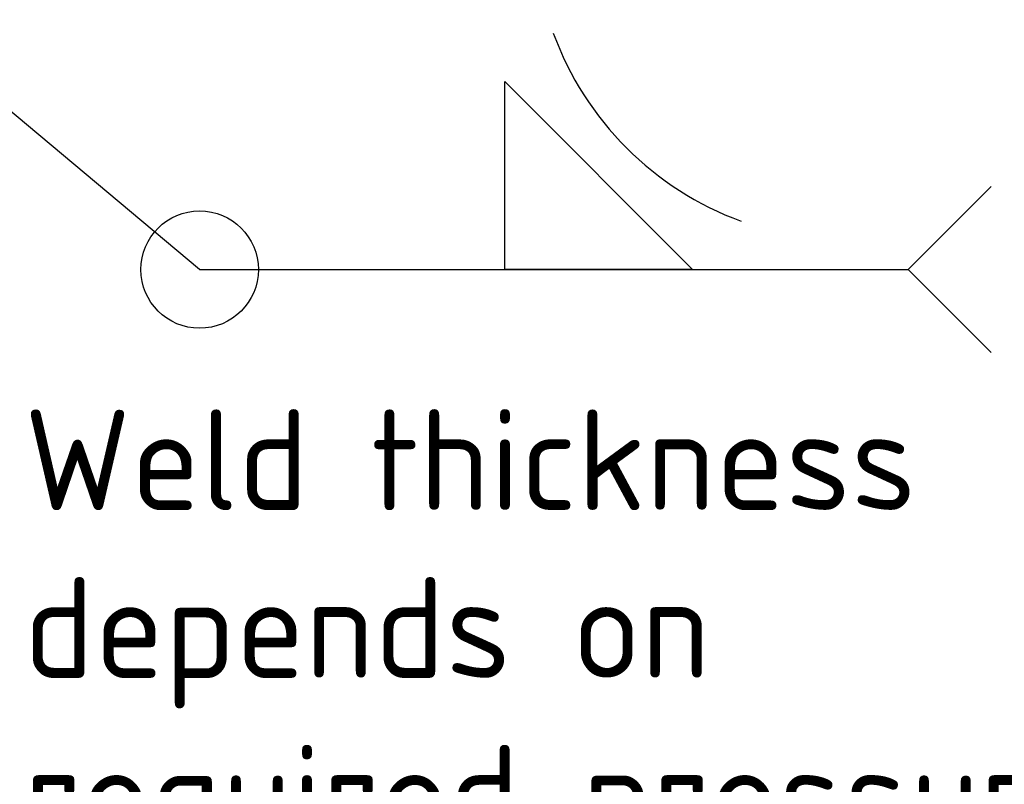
# Model space of a CAD drawing. Header units: millimetres. Extents: x -177 to 471, y -85 to 200.
# Tile 201 of 222: x 153 to 183, y 107 to 130. Entities that reach past the tile are written whole.
import ezdxf
from ezdxf import colors
from ezdxf.entities.mleader import LeaderData, LeaderLine
from ezdxf.math import Vec2, Vec3

# ---------------------------------------------------------------- set-up
doc = ezdxf.new("R2010")
doc.units = ezdxf.units.MM
doc.layers.add('Default', color=7, linetype='Continuous')

# ---------------------------------------------------------------- blocks, each defined once
blk = doc.blocks.new('_SE_FILLED')
at = {"color": 0}
blk.add_line((0, 0), (-1, 0), dxfattribs=at)
blk.add_solid([(0, 0), (-1, -0.1665), (-1, 0.1665), (0, 0)], dxfattribs=at)
blk = doc.blocks.new('SEANNOT_GROUP1')
at = {"layer": 'Default', "color": 7, "linetype": 'Continuous'}
for p, q in [((167.73, 122.362), (167.73, 127.962)), ((167.73, 127.962), (173.33, 122.362)), ((158.63, 122.362), (163.88, 122.362)), ((158.63, 122.362), (179.755, 122.362)), ((173.33, 122.362), (167.73, 122.362))]:
    blk.add_line(p, q, dxfattribs=at)
for points in [[(158.63, 122.362), (147.011, 132.093)], [(182.23, 119.887), (179.755, 122.362), (179.755, 122.362), (182.23, 124.837)]]:
    blk.add_lwpolyline(points, dxfattribs=at)
blk.add_circle((158.63, 122.362), 1.75, dxfattribs=at)
blk.add_arc((178, 132.632), 9.397, 200.0791, 249.9209, dxfattribs=at)

msp = doc.modelspace()

# ---------------------------------------------------------------- block references
at = {"layer": 'Default'}
msp.add_blockref('SEANNOT_GROUP1', (0, 0), dxfattribs=at)

# ---------------------------------------------------------------- texts
at = {"layer": 'Default', "insert": (153.392, 118.194), "char_height": 3, "width": 41.47501, "attachment_point": 1}
msp.add_mtext('{\\fSolid Edge ISO|b0||i0||c0|p34;\\C7;\\H3.;\\W1.;Weld thickness \\P}{\\fSolid Edge ISO|b0||i0||c0|p34;\\C7;\\H3.;\\W1.;depends on\\P}{\\fSolid Edge ISO|b0||i0||c0|p34;\\C7;\\H3.;\\W1.;required pressure rating  }', dxfattribs=at)

# ---------------------------------------------------------------- leaders
at = {"layer": 'Default', "color": 7, "linetype": 'Continuous'}
ml = msp.add_multileader_mtext('Standard', dxfattribs=at)
ml.set_content("{\\pxsm0.9;\\fSolid Edge ISO|b0||i0||c0|p34;\\W1.;To not miss out on valuable data through out the process,\\Pplace the sensor below the minimum fluid's height.\\P}", color=256)
ml.set_leader_properties()
ml.set_arrow_properties(name='_SE_FILLED')
ml.build(insert=Vec2(0, 0))
ml.multileader.update_dxf_attribs({"dogleg_length": 5.25, "arrow_head_size": 3.5})
ctx = ml.context
ctx.base_point, ctx.char_height, ctx.arrow_head_size, ctx.landing_gap_size = Vec3(92.237, 195.417), 3.5, 3.5, 1.225
notes = []
notes.append((ctx, [(0, (1, 1, 0), (87.762, 195.167), (1, 0), 5.25, [(0, [(66.209, 144.279)], 0, [])])]))
ctx.mtext.insert = Vec3(94.237, 197.382)
ml = msp.add_multileader_mtext('Standard', dxfattribs=at)
ml.set_content('{\\pxsm0.9;\\fSolid Edge ISO|b0||i0||c0|p34;\\W1.;Sensing element submerged,\\Pgap for weldolet is minimal to\\Pavoid considerable deposits.\\P}', color=256)
ml.set_leader_properties()
ml.build(insert=Vec2(0, 0))
ml.multileader.update_dxf_attribs({"dogleg_length": 5.25, "arrow_head_size": 3.5})
ctx = ml.context
ctx.base_point, ctx.char_height, ctx.arrow_head_size, ctx.landing_gap_size = Vec3(158.914, 174.558), 3.5, 3.5, 1.225
notes.append((ctx, [(0, (1, 1, 0), (154.439, 174.308), (1, 0), 5.25, [(0, [(136.88, 139.441)], 0, [])])]))
ctx.mtext.insert = Vec3(160.914, 176.524)
for ctx, leaders in notes:
    for number, flags, end, landing, length, lines in leaders:
        leader = LeaderData()
        leader.index, (leader.has_last_leader_line, leader.has_dogleg_vector, leader.attachment_direction) = number, flags
        leader.last_leader_point, leader.dogleg_vector, leader.dogleg_length = Vec3(end), Vec3(landing), length
        for number, points, colour, breaks in lines:
            line = LeaderLine()
            line.index, line.vertices, line.color, line.breaks = number, Vec3.list(points), colors.encode_raw_color(colour), breaks
            leader.lines.append(line)
        ctx.leaders.append(leader)

doc.saveas('drawing.dxf')
